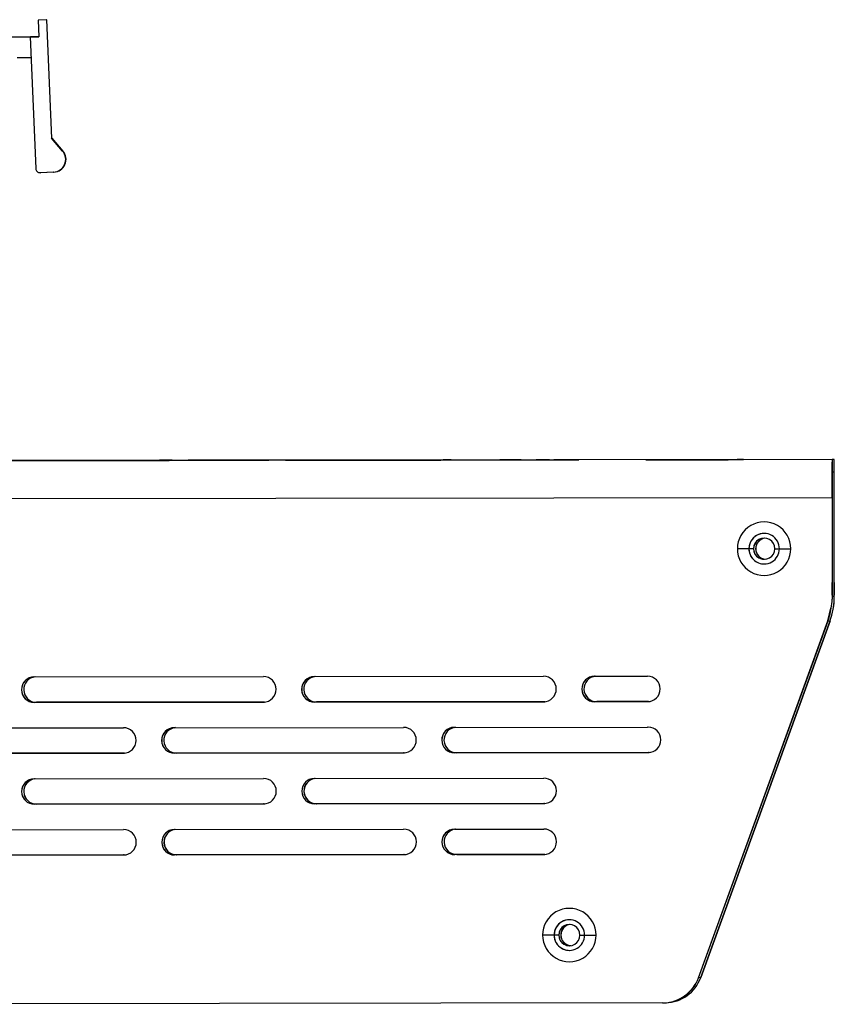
# Model space of a CAD drawing. Header units: millimetres. Extents: x -319 to -22, y 89 to 341.
# Tile 20 of 20: x -118 to -22, y 213 to 329. Entities that reach past the tile are written whole.
import ezdxf

# ---------------------------------------------------------------- set-up
doc = ezdxf.new("R2010")
doc.units = ezdxf.units.MM

msp = doc.modelspace()

# ---------------------------------------------------------------- linework, layer by layer
at = {"color": 7, "linetype": 'Continuous', "lineweight": 25}
for p, q in [((-114.44, 328.94), (-115.44, 328.9)), ((-115.44, 328.9), (-115.36, 326.9)), ((-114.44, 328.94), (-113.85, 314.97)), ((-114.41, 328.94), (-114.44, 328.94)), ((-113.82, 314.97), (-114.41, 328.94)), ((-119.97, 326.89), (-116.36, 326.9)), ((-116.33, 326.9), (-119.93, 326.89)), ((-116.36, 326.9), (-115.36, 326.9)), ((-116.36, 326.9), (-116.36, 326.9)), ((-116.36, 326.9), (-115.7, 311.39)), ((-116.32, 326.9), (-116.33, 326.9)), ((-115.36, 326.9), (-116.32, 326.9)), ((-117.89, 324.49), (-116.26, 324.5)), ((-112.54, 313.45), (-113.85, 314.97)), ((-113.82, 314.97), (-113.85, 314.97)), ((-113.82, 314.97), (-112.51, 313.45)), ((-112.54, 313.45), (-112.51, 313.45)), ((-113.61, 310.97), (-115.18, 310.91)), ((-113.58, 310.97), (-115.15, 310.91)), ((-113.58, 310.97), (-113.61, 310.97)), ((-115.18, 310.91), (-115.15, 310.91)), ((-21.91, 277.11), (-186.91, 276.91)), ((-21.67, 277.11), (-186.67, 276.91)), ((-101.23, 277.01), (-126.12, 276.98)), ((-126.12, 276.98), (-101.23, 277.01)), ((-126.03, 276.99), (-101.14, 277.02)), ((-101.13, 277.02), (-126.02, 276.99)), ((-118.83, 276.99), (-97.75, 277.02)), ((-97.75, 277.02), (-118.82, 276.99)), ((-118.76, 276.99), (-97.69, 277.02)), ((-97.68, 277.02), (-118.75, 276.99)), ((-115.73, 277), (-94.27, 277.02)), ((-94.27, 277.02), (-115.72, 277)), ((-115.72, 277), (-115.72, 277)), ((-115.7, 277), (-94.24, 277.02)), ((-94.23, 277.02), (-115.69, 277)), ((-115.69, 277), (-115.69, 277)), ((-114.79, 277), (-90.79, 277.03)), ((-90.78, 277.03), (-114.78, 277)), ((-114.78, 277), (-114.78, 277)), ((-101.23, 277.01), (-101.23, 277.01)), ((-101.13, 277.02), (-101.13, 277.02)), ((-97.75, 277.02), (-97.75, 277.02)), ((-97.68, 277.02), (-97.68, 277.02)), ((-95.23, 277.02), (-60.23, 277.06)), ((-60.23, 277.06), (-95.23, 277.02)), ((-95.23, 277.02), (-95.23, 277.02)), ((-95.14, 277.02), (-60.14, 277.07)), ((-60.13, 277.07), (-95.13, 277.02)), ((-95.13, 277.02), (-95.13, 277.02)), ((-94.27, 277.02), (-94.27, 277.02)), ((-94.23, 277.02), (-94.23, 277.02)), ((-91.75, 277.02), (-56.75, 277.07)), ((-56.75, 277.07), (-91.75, 277.03)), ((-91.75, 277.02), (-91.75, 277.03)), ((-91.69, 277.03), (-56.69, 277.07)), ((-56.68, 277.07), (-91.68, 277.03)), ((-91.68, 277.03), (-91.68, 277.03)), ((-90.78, 277.03), (-90.78, 277.03)), ((-88.27, 277.03), (-53.27, 277.07)), ((-53.27, 277.07), (-88.27, 277.03)), ((-88.27, 277.03), (-88.27, 277.03)), ((-88.24, 277.03), (-53.24, 277.07)), ((-53.23, 277.07), (-88.23, 277.03)), ((-88.23, 277.03), (-88.23, 277.03)), ((-84.79, 277.03), (-68.29, 277.05)), ((-68.28, 277.05), (-84.78, 277.03)), ((-84.78, 277.03), (-84.78, 277.03)), ((-68.28, 277.05), (-68.28, 277.05)), ((-60.23, 277.06), (-60.23, 277.06)), ((-60.13, 277.07), (-60.13, 277.07)), ((-56.75, 277.07), (-56.75, 277.07)), ((-56.68, 277.07), (-56.68, 277.07)), ((-53.27, 277.07), (-53.27, 277.07)), ((-53.23, 277.07), (-53.23, 277.07)), ((-43.84, 277.08), (-43.86, 277.08)), ((-43.84, 277.08), (-43.84, 277.08)), ((-32.36, 277.1), (-32.34, 277.1)), ((-21.91, 277.11), (-21.91, 275.61)), ((-21.67, 277.11), (-21.91, 277.11)), ((-21.67, 275.61), (-21.67, 277.11)), ((-21.67, 275.61), (-21.91, 275.61)), ((-21.91, 272.61), (-186.91, 272.41)), ((-21.91, 272.61), (-21.9, 260.65)), ((-21.91, 272.61), (-21.91, 272.61)), ((-21.91, 272.61), (-21.9, 260.65)), ((-21.91, 272.11), (-21.9, 272.11)), ((-21.9, 272.11), (-21.9, 270.61)), ((-21.64, 260.66), (-21.66, 272.61)), ((-21.65, 272.61), (-21.66, 272.61)), ((-21.66, 272.11), (-21.66, 272.11)), ((-21.66, 270.61), (-21.66, 272.11)), ((-21.64, 260.66), (-21.65, 272.61)), ((-21.9, 270.61), (-21.91, 270.61)), ((-21.91, 270.61), (-21.9, 270.61)), ((-21.9, 270.61), (-21.89, 262.61)), ((-21.9, 270.61), (-21.9, 270.61)), ((-21.66, 270.61), (-21.66, 270.61)), ((-21.65, 262.61), (-21.66, 270.61)), ((-21.66, 270.61), (-21.66, 270.61)), ((-31.7, 266.6), (-33.06, 266.59)), ((-31.7, 266.6), (-31.7, 266.6)), ((-31.15, 266.6), (-31.7, 266.6)), ((-31.14, 266.6), (-31.15, 266.6)), ((-30.91, 266.6), (-30.9, 266.6)), ((-28.65, 266.6), (-28.1, 266.6)), ((-28.1, 266.6), (-26.76, 266.6)), ((-21.89, 262.61), (-21.9, 262.61)), ((-21.89, 261.11), (-21.89, 262.61)), ((-21.89, 262.61), (-21.89, 262.61)), ((-21.65, 262.61), (-21.65, 261.11)), ((-21.65, 262.61), (-21.65, 262.61)), ((-21.89, 261.11), (-21.9, 261.11)), ((-21.89, 261.11), (-21.9, 261.11)), ((-21.65, 261.11), (-21.64, 261.11)), ((-21.64, 261.11), (-21.65, 261.11)), ((-21.64, 260.96), (-21.9, 260.95)), ((-21.9, 260.65), (-21.9, 260.65)), ((-21.64, 260.66), (-21.64, 260.66)), ((-22.39, 258.11), (-22.03, 259.58)), ((-22.38, 258.11), (-22.02, 259.58)), ((-22.02, 259.58), (-22.03, 259.58)), ((-37.64, 216.05), (-22.39, 258.11)), ((-37.63, 216.05), (-22.38, 258.11)), ((-22.13, 258.11), (-37.38, 216.06)), ((-37.38, 216.06), (-22.13, 258.11)), ((-22.15, 258.05), (-22.4, 258.04)), ((-22.39, 258.11), (-22.38, 258.11)), ((-22.13, 258.11), (-22.12, 258.15)), ((-22.13, 258.12), (-22.13, 258.11)), ((-22.13, 258.11), (-22.13, 258.11)), ((-115.89, 251.49), (-88.89, 251.53)), ((-82.89, 251.53), (-55.89, 251.57)), ((-49.89, 251.57), (-43.65, 251.58)), ((-88.88, 248.53), (-115.88, 248.49)), ((-88.88, 248.53), (-115.88, 248.49)), ((-115.88, 248.49), (-115.88, 248.49)), ((-115.63, 248.5), (-88.75, 248.53)), ((-115.63, 248.5), (-115.62, 248.5)), ((-88.75, 248.53), (-115.62, 248.5)), ((-88.88, 248.53), (-88.88, 248.53)), ((-88.85, 248.53), (-88.88, 248.53)), ((-55.88, 248.57), (-82.88, 248.53)), ((-55.88, 248.57), (-82.88, 248.53)), ((-82.88, 248.53), (-82.88, 248.53)), ((-82.63, 248.54), (-55.75, 248.57)), ((-82.63, 248.54), (-82.62, 248.54)), ((-55.75, 248.57), (-82.62, 248.54)), ((-55.88, 248.57), (-55.88, 248.57)), ((-55.85, 248.57), (-55.88, 248.57)), ((-43.64, 248.58), (-49.88, 248.57)), ((-43.64, 248.58), (-49.88, 248.57)), ((-49.88, 248.57), (-49.88, 248.57)), ((-49.63, 248.58), (-43.51, 248.59)), ((-49.63, 248.58), (-49.62, 248.58)), ((-43.51, 248.59), (-49.62, 248.58)), ((-43.64, 248.58), (-43.64, 248.58)), ((-43.61, 248.58), (-43.64, 248.58)), ((-132.38, 245.47), (-105.38, 245.51)), ((-99.38, 245.51), (-72.38, 245.55)), ((-66.38, 245.55), (-43.64, 245.58)), ((-43.64, 245.58), (-43.64, 245.58)), ((-105.38, 242.51), (-132.38, 242.47)), ((-105.37, 242.51), (-132.37, 242.47)), ((-132.12, 242.48), (-105.25, 242.51)), ((-105.25, 242.51), (-132.12, 242.48)), ((-105.38, 242.51), (-105.37, 242.51)), ((-105.34, 242.51), (-105.37, 242.51)), ((-72.38, 242.55), (-99.38, 242.51)), ((-99.38, 242.51), (-99.37, 242.51)), ((-72.37, 242.55), (-99.37, 242.51)), ((-99.12, 242.52), (-72.25, 242.55)), ((-72.25, 242.55), (-99.12, 242.52)), ((-99.12, 242.52), (-99.12, 242.52)), ((-72.38, 242.55), (-72.37, 242.55)), ((-72.34, 242.55), (-72.37, 242.55)), ((-43.57, 242.58), (-66.38, 242.55)), ((-66.38, 242.55), (-66.37, 242.55)), ((-43.56, 242.58), (-66.37, 242.55)), ((-66.12, 242.56), (-43.44, 242.59)), ((-43.43, 242.59), (-66.12, 242.56)), ((-66.12, 242.56), (-66.12, 242.56)), ((-43.57, 242.58), (-43.56, 242.58)), ((-43.53, 242.58), (-43.56, 242.58)), ((-115.87, 239.49), (-88.87, 239.53)), ((-82.87, 239.53), (-55.87, 239.57)), ((-88.87, 236.53), (-115.87, 236.49)), ((-88.87, 236.53), (-115.87, 236.49)), ((-115.87, 236.49), (-115.87, 236.49)), ((-115.61, 236.5), (-88.74, 236.53)), ((-88.74, 236.53), (-115.61, 236.5)), ((-115.61, 236.5), (-115.61, 236.5)), ((-88.87, 236.53), (-88.87, 236.53)), ((-88.83, 236.53), (-88.87, 236.53)), ((-55.87, 236.57), (-82.87, 236.53)), ((-55.87, 236.57), (-82.87, 236.53)), ((-82.87, 236.53), (-82.87, 236.53)), ((-82.61, 236.54), (-55.74, 236.57)), ((-55.74, 236.57), (-82.61, 236.54)), ((-82.61, 236.54), (-82.61, 236.54)), ((-55.87, 236.57), (-55.87, 236.57)), ((-55.83, 236.57), (-55.87, 236.57)), ((-132.37, 233.47), (-105.37, 233.51)), ((-99.37, 233.51), (-72.37, 233.55)), ((-66.37, 233.55), (-55.87, 233.57)), ((-105.36, 230.51), (-132.36, 230.47)), ((-105.36, 230.51), (-132.36, 230.47)), ((-132.11, 230.48), (-105.23, 230.51)), ((-105.23, 230.51), (-132.1, 230.48)), ((-105.36, 230.51), (-105.36, 230.51)), ((-105.33, 230.51), (-105.36, 230.51)), ((-72.36, 230.55), (-99.36, 230.51)), ((-72.36, 230.55), (-99.36, 230.51)), ((-99.36, 230.51), (-99.36, 230.51)), ((-99.11, 230.52), (-72.23, 230.55)), ((-99.11, 230.52), (-99.1, 230.52)), ((-72.23, 230.55), (-99.1, 230.52)), ((-72.36, 230.55), (-72.36, 230.55)), ((-72.33, 230.55), (-72.36, 230.55)), ((-55.86, 230.57), (-66.36, 230.55)), ((-55.86, 230.57), (-66.36, 230.55)), ((-66.36, 230.55), (-66.36, 230.55)), ((-66.11, 230.56), (-55.73, 230.57)), ((-66.11, 230.56), (-66.1, 230.56)), ((-55.73, 230.57), (-66.1, 230.56)), ((-55.86, 230.57), (-55.86, 230.57)), ((-55.83, 230.57), (-55.86, 230.57)), ((-54.65, 221.07), (-56, 221.07)), ((-54.65, 221.07), (-54.65, 221.07)), ((-54.1, 221.07), (-54.65, 221.07)), ((-54.09, 221.07), (-54.1, 221.07)), ((-53.86, 221.07), (-53.85, 221.07)), ((-51.6, 221.07), (-51.05, 221.07)), ((-51.05, 221.07), (-49.7, 221.07)), ((-37.38, 216.06), (-37.64, 216.05)), ((-41.86, 213.08), (-182.34, 212.91)), ((-41.76, 213.08), (-41.5, 213.09))]:
    msp.add_line(p, q, dxfattribs=at)
at = {"color": 7, "linetype": 'Continuous', "lineweight": 25, "flags": 128}
for points in [[(-115.72, 277), (-116.3, 277), (-116.78, 277), (-117.11, 276.99), (-117.23, 276.99), (-117.11, 276.99), (-116.79, 277), (-116.3, 277), (-115.73, 277)], [(-115.69, 277), (-116.26, 277), (-116.75, 277), (-117.08, 277), (-117.19, 277), (-117.08, 277), (-116.76, 277), (-116.27, 277), (-115.7, 277)], [(-114.78, 277), (-115.36, 277), (-115.85, 277), (-116.17, 277), (-116.29, 277), (-116.18, 277), (-115.85, 277), (-115.37, 277), (-114.79, 277)], [(-101.23, 277.01), (-100.94, 277.01), (-100.66, 277.01), (-100.4, 277.01), (-100.17, 277.01), (-99.99, 277.01), (-99.85, 277.02), (-99.76, 277.02), (-99.73, 277.02)], [(-99.73, 277.02), (-99.76, 277.02), (-99.84, 277.02), (-99.98, 277.02), (-100.17, 277.01), (-100.39, 277.01), (-100.65, 277.01), (-100.93, 277.01), (-101.23, 277.01)], [(-101.14, 277.02), (-100.84, 277.02), (-100.56, 277.02), (-100.3, 277.02), (-100.07, 277.02), (-99.89, 277.02), (-99.75, 277.02), (-99.66, 277.02), (-99.63, 277.02)], [(-99.63, 277.02), (-99.66, 277.02), (-99.74, 277.02), (-99.88, 277.02), (-100.07, 277.02), (-100.3, 277.02), (-100.55, 277.02), (-100.84, 277.02), (-101.13, 277.02)], [(-97.75, 277.02), (-97.46, 277.02), (-97.18, 277.02), (-96.92, 277.02), (-96.69, 277.02), (-96.51, 277.02), (-96.37, 277.02), (-96.28, 277.02), (-96.25, 277.02)], [(-96.25, 277.02), (-96.28, 277.02), (-96.36, 277.02), (-96.5, 277.02), (-96.69, 277.02), (-96.91, 277.02), (-97.17, 277.02), (-97.45, 277.02), (-97.75, 277.02)], [(-97.69, 277.02), (-97.4, 277.02), (-97.11, 277.02), (-96.85, 277.02), (-96.63, 277.02), (-96.44, 277.02), (-96.3, 277.02), (-96.21, 277.02), (-96.18, 277.02)], [(-96.18, 277.02), (-96.21, 277.02), (-96.3, 277.02), (-96.43, 277.02), (-96.62, 277.02), (-96.85, 277.02), (-97.11, 277.02), (-97.39, 277.02), (-97.68, 277.02)], [(-95.23, 277.02), (-95.8, 277.02), (-96.29, 277.02), (-96.61, 277.02), (-96.73, 277.02), (-96.62, 277.02), (-96.29, 277.02), (-95.81, 277.02), (-95.23, 277.02)], [(-95.13, 277.02), (-95.7, 277.02), (-96.19, 277.02), (-96.52, 277.02), (-96.63, 277.02), (-96.52, 277.02), (-96.2, 277.02), (-95.71, 277.02), (-95.14, 277.02)], [(-94.27, 277.02), (-93.98, 277.02), (-93.7, 277.02), (-93.44, 277.02), (-93.21, 277.02), (-93.02, 277.02), (-92.89, 277.02), (-92.8, 277.02), (-92.77, 277.02)], [(-92.77, 277.02), (-92.8, 277.02), (-92.88, 277.02), (-93.02, 277.02), (-93.21, 277.02), (-93.43, 277.02), (-93.69, 277.02), (-93.97, 277.02), (-94.27, 277.02)], [(-94.24, 277.02), (-93.95, 277.02), (-93.67, 277.02), (-93.41, 277.02), (-93.18, 277.02), (-92.99, 277.02), (-92.85, 277.02), (-92.77, 277.02), (-92.74, 277.02)], [(-92.74, 277.02), (-92.76, 277.02), (-92.85, 277.02), (-92.99, 277.02), (-93.17, 277.02), (-93.4, 277.02), (-93.66, 277.02), (-93.94, 277.02), (-94.23, 277.02)], [(-91.75, 277.03), (-92.32, 277.02), (-92.81, 277.02), (-93.13, 277.02), (-93.25, 277.02), (-93.14, 277.02), (-92.81, 277.02), (-92.33, 277.02), (-91.75, 277.02)], [(-91.68, 277.03), (-92.25, 277.03), (-92.74, 277.03), (-93.07, 277.02), (-93.18, 277.02), (-93.07, 277.02), (-92.75, 277.03), (-92.26, 277.03), (-91.69, 277.03)], [(-90.79, 277.03), (-90.5, 277.03), (-90.22, 277.03), (-89.96, 277.03), (-89.73, 277.03), (-89.54, 277.03), (-89.4, 277.03), (-89.32, 277.03), (-89.29, 277.03)], [(-89.29, 277.03), (-89.32, 277.03), (-89.4, 277.03), (-89.54, 277.03), (-89.73, 277.03), (-89.95, 277.03), (-90.21, 277.03), (-90.49, 277.03), (-90.78, 277.03)], [(-88.27, 277.03), (-88.84, 277.03), (-89.33, 277.03), (-89.65, 277.03), (-89.77, 277.03), (-89.66, 277.03), (-89.33, 277.03), (-88.85, 277.03), (-88.27, 277.03)], [(-88.23, 277.03), (-88.81, 277.03), (-89.29, 277.03), (-89.62, 277.03), (-89.74, 277.03), (-89.62, 277.03), (-89.3, 277.03), (-88.81, 277.03), (-88.24, 277.03)], [(-84.78, 277.03), (-85.36, 277.03), (-85.85, 277.03), (-86.17, 277.03), (-86.29, 277.03), (-86.18, 277.03), (-85.85, 277.03), (-85.37, 277.03), (-84.79, 277.03)], [(-66.79, 277.06), (-66.82, 277.06), (-66.9, 277.06), (-67.04, 277.06), (-67.23, 277.06), (-67.46, 277.06), (-67.72, 277.06), (-68, 277.05), (-68.29, 277.05)], [(-68.28, 277.05), (-67.99, 277.05), (-67.71, 277.06), (-67.45, 277.06), (-67.23, 277.06), (-67.04, 277.06), (-66.9, 277.06), (-66.82, 277.06), (-66.79, 277.06)], [(-61.04, 277.06), (-60.95, 277.06), (-60.68, 277.06), (-60.27, 277.06), (-59.79, 277.06), (-59.31, 277.07), (-58.91, 277.07), (-58.64, 277.07), (-58.54, 277.07)], [(-58.54, 277.07), (-58.63, 277.07), (-58.9, 277.07), (-59.31, 277.07), (-59.79, 277.06), (-60.26, 277.06), (-60.67, 277.06), (-60.94, 277.06), (-61.04, 277.06)], [(-60.23, 277.06), (-59.94, 277.06), (-59.66, 277.06), (-59.4, 277.06), (-59.17, 277.06), (-58.99, 277.06), (-58.85, 277.06), (-58.76, 277.06), (-58.73, 277.06)], [(-58.73, 277.06), (-58.76, 277.06), (-58.84, 277.06), (-58.98, 277.06), (-59.17, 277.06), (-59.39, 277.06), (-59.65, 277.06), (-59.93, 277.06), (-60.23, 277.06)], [(-60.14, 277.07), (-59.84, 277.07), (-59.56, 277.07), (-59.3, 277.07), (-59.07, 277.07), (-58.89, 277.07), (-58.75, 277.07), (-58.66, 277.07), (-58.63, 277.07)], [(-58.63, 277.07), (-58.66, 277.07), (-58.74, 277.07), (-58.88, 277.07), (-59.07, 277.07), (-59.3, 277.07), (-59.55, 277.07), (-59.84, 277.07), (-60.13, 277.07)], [(-56.75, 277.07), (-56.46, 277.07), (-56.18, 277.07), (-55.92, 277.07), (-55.69, 277.07), (-55.51, 277.07), (-55.37, 277.07), (-55.28, 277.07), (-55.25, 277.07)], [(-55.25, 277.07), (-55.28, 277.07), (-55.36, 277.07), (-55.5, 277.07), (-55.69, 277.07), (-55.91, 277.07), (-56.17, 277.07), (-56.45, 277.07), (-56.75, 277.07)], [(-56.69, 277.07), (-56.4, 277.07), (-56.11, 277.07), (-55.85, 277.07), (-55.63, 277.07), (-55.44, 277.07), (-55.3, 277.07), (-55.21, 277.07), (-55.18, 277.07)], [(-55.18, 277.07), (-55.21, 277.07), (-55.3, 277.07), (-55.43, 277.07), (-55.62, 277.07), (-55.85, 277.07), (-56.11, 277.07), (-56.39, 277.07), (-56.68, 277.07)], [(-53.27, 277.07), (-52.98, 277.07), (-52.7, 277.07), (-52.44, 277.07), (-52.21, 277.07), (-52.02, 277.07), (-51.89, 277.07), (-51.8, 277.07), (-51.77, 277.07)], [(-51.77, 277.07), (-51.8, 277.07), (-51.88, 277.07), (-52.02, 277.07), (-52.21, 277.07), (-52.43, 277.07), (-52.69, 277.07), (-52.97, 277.07), (-53.27, 277.07)], [(-53.24, 277.07), (-52.95, 277.07), (-52.67, 277.07), (-52.41, 277.07), (-52.18, 277.07), (-51.99, 277.07), (-51.85, 277.07), (-51.77, 277.07), (-51.74, 277.07)], [(-51.74, 277.07), (-51.76, 277.07), (-51.85, 277.07), (-51.99, 277.07), (-52.17, 277.07), (-52.4, 277.07), (-52.66, 277.07), (-52.94, 277.07), (-53.23, 277.07)], [(-43.86, 277.08), (-43.11, 277.08), (-42.11, 277.08), (-40.9, 277.09), (-39.55, 277.09), (-38.12, 277.09), (-36.69, 277.09), (-35.34, 277.09), (-34.13, 277.09), (-33.11, 277.1), (-32.36, 277.1)], [(-32.34, 277.1), (-33.09, 277.1), (-34.1, 277.09), (-35.31, 277.09), (-36.66, 277.09), (-38.08, 277.09), (-39.51, 277.09), (-40.87, 277.09), (-42.08, 277.09), (-43.09, 277.08), (-43.84, 277.08)]]:
    msp.add_lwpolyline(points, dxfattribs=at)
at = {"color": 7, "linetype": 'Continuous', "lineweight": 25}
for centre, radius, start, end in [((-113.68, 312.47), 1.5, 272.43, 40.8388), ((-113.64, 312.47), 1.5, 272.43, 40.8388), ((-115.2, 311.41), 0.5, 182.4296, 272.4297), ((388.86, 274.23), 410.78, 179.5986, 180.2263), ((-198.82, 274.96), 177.16, 0.0022, 0.6972), ((251.94, 273.69), 273.85, 179.5986, 180.2263), ((-295.39, 273.03), 273.73, 359.9124, 0.5403), ((-29.91, 266.6), 3.15, 0.0693, 180.0696), ((-29.9, 266.6), 1.8, 0.0692, 180.0696), ((-29.9, 266.6), 1.8, 91.3398, 180.0695), ((-29.9, 266.6), 1.25, 0.0692, 180.0696), ((-29.89, 266.6), 1.25, 91.3398, 180.0695), ((-29.66, 266.6), 1.25, 96.8273, 180.0695), ((-29.65, 266.6), 1.25, 97.0324, 180.0695), ((-29.91, 266.6), 3.15, 180.0693, 0.0696), ((-29.9, 266.6), 1.8, 180.0692, 0.0696), ((-29.9, 266.6), 1.8, 180.0693, 271.3396), ((-29.9, 266.6), 1.25, 180.0692, 0.0696), ((-29.89, 266.6), 1.25, 180.0693, 271.3396), ((-29.66, 266.6), 1.25, 180.0693, 265.8521), ((-29.65, 266.6), 1.25, 180.0693, 265.647), ((-30.14, 260.95), 8.5, 340.0695, 0.0694), ((-26.4, 260.65), 4.5, 346.3092, 0.0694), ((-26.4, 260.65), 4.5, 346.3092, 0.0694), ((-26.14, 260.65), 4.5, 348.8437, 0.0694), ((-26.14, 260.65), 4.5, 349.822, 0.0694), ((-30.4, 260.94), 8.5, 340.0695, 352.618), ((-115.89, 249.99), 1.5, 90.0696, 270.0692), ((-115.88, 249.99), 1.5, 91.3399, 270.0692), ((-115.63, 250), 1.5, 95.0571, 270.0692), ((-115.63, 250), 1.5, 95.097, 270.0692), ((-88.89, 250.03), 1.5, 270.0696, 90.0692), ((-82.89, 250.03), 1.5, 90.0696, 270.0692), ((-82.88, 250.03), 1.5, 91.3399, 270.0692), ((-82.63, 250.04), 1.5, 95.0571, 270.0692), ((-82.63, 250.04), 1.5, 95.097, 270.0692), ((-55.89, 250.07), 1.5, 270.0696, 90.0692), ((-49.89, 250.07), 1.5, 90.0696, 270.0692), ((-49.88, 250.07), 1.5, 91.3399, 270.0692), ((-49.63, 250.08), 1.5, 95.0571, 270.0692), ((-49.63, 250.08), 1.5, 95.097, 270.0692), ((-43.65, 250.08), 1.5, 270.0696, 90.0692), ((-105.38, 244.01), 1.5, 270.0696, 90.0692), ((-99.38, 244.01), 1.5, 90.0696, 270.0692), ((-99.37, 244.01), 1.5, 91.3399, 270.0692), ((-99.12, 244.02), 1.5, 95.0571, 270.0692), ((-99.12, 244.02), 1.5, 95.097, 270.0692), ((-72.38, 244.05), 1.5, 270.0696, 90.0692), ((-66.38, 244.05), 1.5, 90.0696, 270.0692), ((-66.38, 244.05), 1.5, 91.3399, 270.0692), ((-66.12, 244.06), 1.5, 95.0612, 270.0692), ((-66.12, 244.06), 1.5, 95.1011, 270.0692), ((-43.57, 244.08), 1.5, 90.0694, 92.7845), ((-43.56, 244.08), 1.5, 91.3397, 92.7845), ((-43.57, 244.08), 1.5, 270.0696, 90.0692), ((-115.87, 237.99), 1.5, 90.0696, 270.0692), ((-115.87, 237.99), 1.5, 91.3399, 270.0692), ((-115.62, 238), 1.5, 95.0571, 270.0692), ((-115.61, 238), 1.5, 95.097, 270.0692), ((-88.87, 238.03), 1.5, 270.0696, 90.0692), ((-82.87, 238.03), 1.5, 90.0696, 270.0692), ((-82.87, 238.03), 1.5, 91.3399, 270.0692), ((-82.62, 238.04), 1.5, 95.0571, 270.0692), ((-82.61, 238.04), 1.5, 95.097, 270.0692), ((-55.87, 238.07), 1.5, 270.0696, 90.0692), ((-105.36, 232.01), 1.5, 270.0696, 90.0692), ((-99.36, 232.01), 1.5, 90.0696, 270.0692), ((-99.36, 232.01), 1.5, 91.3399, 270.0692), ((-99.11, 232.02), 1.5, 95.0571, 270.0692), ((-99.1, 232.02), 1.5, 95.097, 270.0692), ((-72.36, 232.05), 1.5, 270.0696, 90.0692), ((-66.36, 232.05), 1.5, 90.0696, 270.0692), ((-66.36, 232.05), 1.5, 91.3399, 270.0692), ((-66.11, 232.06), 1.5, 95.0571, 270.0692), ((-66.1, 232.06), 1.5, 95.097, 270.0692), ((-55.86, 232.07), 1.5, 270.0696, 90.0692), ((-52.85, 221.07), 3.15, 0.0693, 180.0696), ((-52.85, 221.07), 1.8, 0.0692, 180.0696), ((-52.85, 221.07), 1.8, 91.3398, 180.0695), ((-52.85, 221.07), 1.25, 0.0692, 180.0696), ((-52.84, 221.07), 1.25, 91.3398, 180.0695), ((-52.61, 221.08), 1.25, 96.8273, 180.0695), ((-52.6, 221.08), 1.25, 97.0324, 180.0695), ((-52.85, 221.07), 3.15, 180.0693, 0.0696), ((-52.85, 221.07), 1.8, 180.0692, 0.0696), ((-52.85, 221.07), 1.8, 180.0693, 271.3396), ((-52.85, 221.07), 1.25, 180.0692, 0.0696), ((-52.84, 221.07), 1.25, 180.0693, 271.3396), ((-52.61, 221.08), 1.25, 180.0693, 265.8521), ((-52.6, 221.08), 1.25, 180.0693, 265.647), ((-41.87, 217.58), 4.5, 270.0695, 340.0696), ((-41.86, 217.58), 4.5, 271.3397, 340.0696), ((-41.61, 217.59), 4.5, 271.3397, 340.0696), ((-41.61, 217.59), 4.5, 271.3397, 340.0696)]:
    msp.add_arc(centre, radius, start, end, dxfattribs=at)

doc.saveas('drawing.dxf')
